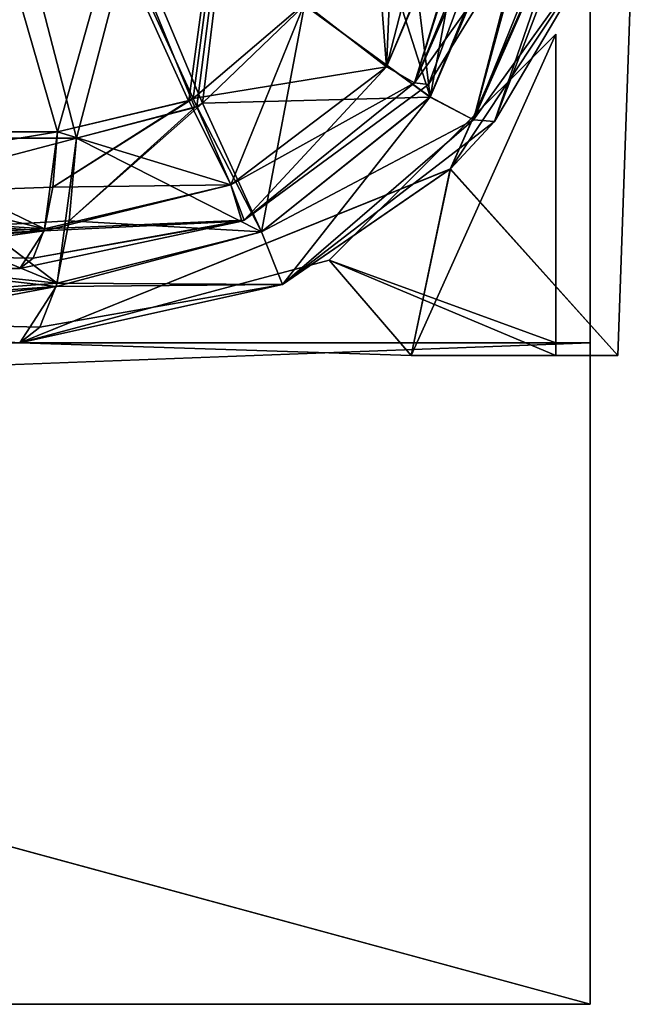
# Model space of a CAD drawing. Header units: millimetres. Extents: x -269 to 269, y -16 to 416.
# Tile 116 of 171: x 200 to 215, y -16 to 8. Entities that reach past the tile are written whole.
import ezdxf

# ---------------------------------------------------------------- set-up
doc = ezdxf.new("R2010")
doc.units = ezdxf.units.MM
doc.header["$LTSCALE"] = 65.185185
for name, color, linetype in [('1608', 7, 'CONTINUOUS'), ('1609', 7, 'CONTINUOUS'), ('1615', 7, 'CONTINUOUS'), ('1636', 7, 'CONTINUOUS'), ('1637', 7, 'CONTINUOUS'), ('1638', 7, 'CONTINUOUS'), ('1639', 7, 'CONTINUOUS'), ('1676', 7, 'CONTINUOUS'), ('1678', 7, 'CONTINUOUS'), ('1787', 7, 'CONTINUOUS'), ('1839', 7, 'CONTINUOUS'), ('1840', 7, 'CONTINUOUS'), ('1841', 7, 'CONTINUOUS'), ('1842', 7, 'CONTINUOUS'), ('1843', 7, 'CONTINUOUS'), ('1844', 7, 'CONTINUOUS'), ('1845', 7, 'CONTINUOUS'), ('1857', 7, 'CONTINUOUS'), ('1858', 7, 'CONTINUOUS'), ('1859', 7, 'CONTINUOUS'), ('1860', 7, 'CONTINUOUS'), ('1919', 7, 'CONTINUOUS'), ('1920', 7, 'CONTINUOUS'), ('1921', 7, 'CONTINUOUS'), ('1922', 7, 'CONTINUOUS'), ('1923', 7, 'CONTINUOUS'), ('1924', 7, 'CONTINUOUS'), ('1925', 7, 'CONTINUOUS'), ('1926', 7, 'CONTINUOUS'), ('1927', 7, 'CONTINUOUS'), ('1928', 7, 'CONTINUOUS'), ('1929', 7, 'CONTINUOUS'), ('1930', 7, 'CONTINUOUS'), ('1931', 7, 'CONTINUOUS'), ('1932', 7, 'CONTINUOUS'), ('1933', 7, 'CONTINUOUS'), ('1934', 7, 'CONTINUOUS'), ('1935', 7, 'CONTINUOUS'), ('1936', 7, 'CONTINUOUS'), ('1937', 7, 'CONTINUOUS'), ('1938', 7, 'CONTINUOUS'), ('1939', 7, 'CONTINUOUS'), ('1940', 7, 'CONTINUOUS'), ('1941', 7, 'CONTINUOUS'), ('1945', 7, 'CONTINUOUS'), ('1946', 7, 'CONTINUOUS'), ('2', 7, 'CONTINUOUS'), ('3', 7, 'CONTINUOUS'), ('4', 7, 'CONTINUOUS'), ('5', 7, 'CONTINUOUS'), ('7', 7, 'CONTINUOUS'), ('8', 7, 'CONTINUOUS')]:
    doc.layers.add(name, color=color, linetype=linetype)

msp = doc.modelspace()

# ---------------------------------------------------------------- linework, layer by layer
at = {"layer": '1608', "linetype": 'Continuous'}
for points in [[(209.59, 6.257, -61.563), (211.96, 10.106, -61.09), (209.59, 6.257, -285.437), (209.59, 6.257, -61.563)], [(209.59, 6.257, -285.437), (211.96, 10.106, -61.09), (211.959, 10.106, -285.91), (209.59, 6.257, -285.437)], [(205.134, 2.97, -61.804), (209.59, 6.257, -61.563), (205.134, 2.97, -285.196), (205.134, 2.97, -61.804)], [(205.134, 2.97, -285.196), (209.59, 6.257, -61.563), (209.59, 6.257, -285.437), (205.134, 2.97, -285.196)], [(199.7, 1.8, -285.699), (199.7, 1.8, -61.301), (205.078, 2.945, -61.803), (199.7, 1.8, -285.699)], [(199.7, 1.8, -285.699), (205.078, 2.945, -61.803), (205.075, 2.944, -285.197), (199.7, 1.8, -285.699)], [(205.075, 2.944, -285.197), (205.078, 2.945, -61.803), (205.134, 2.97, -285.196), (205.075, 2.944, -285.197)], [(205.078, 2.945, -61.803), (205.134, 2.97, -61.804), (205.134, 2.97, -285.196), (205.078, 2.945, -61.803)]]:
    msp.add_3dface(points, dxfattribs=at)
at = {"layer": '1609', "linetype": 'Continuous'}
for points in [[(212.892, 14.539, -60.545), (211.96, 10.106, -61.09), (209.255, 6.295, -60.117), (212.892, 14.539, -60.545)], [(211.755, 14.097, -57.811), (212.892, 14.539, -60.545), (209.255, 6.295, -60.117), (211.755, 14.097, -57.811)], [(210.462, 13.987, -56.931), (211.755, 14.097, -57.811), (208.571, 6.683, -58.891), (210.462, 13.987, -56.931)], [(208.571, 6.683, -58.891), (211.755, 14.097, -57.811), (209.255, 6.295, -60.117), (208.571, 6.683, -58.891)], [(206.592, 8.211, -57.624), (210.462, 13.987, -56.931), (208.571, 6.683, -58.891), (206.592, 8.211, -57.624)], [(211.96, 10.106, -61.09), (209.59, 6.257, -61.563), (209.255, 6.295, -60.117), (211.96, 10.106, -61.09)]]:
    msp.add_3dface(points, dxfattribs=at)
at = {"layer": '1615', "linetype": 'Continuous'}
for points in [[(194.469, 26.389, -50.779), (206.592, 26.389, -54.419), (195.45, 5.105, -55.638), (194.469, 26.389, -50.779)], [(195.45, 5.105, -55.638), (206.592, 26.389, -54.419), (200.614, 5.105, -57.469), (195.45, 5.105, -55.638)], [(200.614, 5.105, -57.469), (206.592, 26.389, -54.419), (203.796, 5.867, -57.885), (200.614, 5.105, -57.469)], [(203.796, 5.867, -57.885), (206.592, 26.389, -54.419), (203.896, 5.918, -57.886), (203.796, 5.867, -57.885)], [(206.592, 26.389, -54.419), (206.592, 8.211, -57.624), (203.896, 5.918, -57.886), (206.592, 26.389, -54.419)]]:
    msp.add_3dface(points, dxfattribs=at)
at = {"layer": '1636', "linetype": 'Continuous'}
for points in [[(190.393, 3.411, -53.373), (190.839, 5.105, -52.795), (200.304, 2.763, -58.768), (190.393, 3.411, -53.373)], [(190.839, 5.105, -52.795), (195.45, 5.105, -55.638), (200.304, 2.763, -58.768), (190.839, 5.105, -52.795)], [(195.45, 5.105, -55.638), (200.614, 5.105, -57.469), (200.304, 2.763, -58.768), (195.45, 5.105, -55.638)], [(189.528, 2.225, -54.492), (190.393, 3.411, -53.373), (200.304, 2.763, -58.768), (189.528, 2.225, -54.492)], [(200.025, 2.053, -59.938), (189.528, 2.225, -54.492), (200.304, 2.763, -58.768), (200.025, 2.053, -59.938)], [(199.7, 1.8, -61.301), (189.528, 2.225, -54.492), (200.025, 2.053, -59.938), (199.7, 1.8, -61.301)]]:
    msp.add_3dface(points, dxfattribs=at)
at = {"layer": '1637', "linetype": 'Continuous'}
for points in [[(206.592, 8.211, -57.624), (208.571, 6.683, -58.891), (203.896, 5.918, -57.886), (206.592, 8.211, -57.624)], [(203.896, 5.918, -57.886), (208.571, 6.683, -58.891), (204.812, 3.827, -59.26), (203.896, 5.918, -57.886)], [(208.571, 6.683, -58.891), (209.255, 6.295, -60.117), (204.812, 3.827, -59.26), (208.571, 6.683, -58.891)], [(209.255, 6.295, -60.117), (205.134, 2.97, -61.804), (204.812, 3.827, -59.26), (209.255, 6.295, -60.117)], [(209.59, 6.257, -61.563), (205.134, 2.97, -61.804), (209.255, 6.295, -60.117), (209.59, 6.257, -61.563)], [(200.614, 5.105, -57.469), (203.796, 5.867, -57.885), (204.812, 3.827, -59.26), (200.614, 5.105, -57.469)], [(203.796, 5.867, -57.885), (203.896, 5.918, -57.886), (204.812, 3.827, -59.26), (203.796, 5.867, -57.885)], [(200.304, 2.763, -58.768), (200.614, 5.105, -57.469), (204.812, 3.827, -59.26), (200.304, 2.763, -58.768)], [(205.134, 2.97, -61.804), (200.304, 2.763, -58.768), (204.812, 3.827, -59.26), (205.134, 2.97, -61.804)], [(205.078, 2.945, -61.803), (199.7, 1.8, -61.301), (200.025, 2.053, -59.938), (205.078, 2.945, -61.803)], [(205.134, 2.97, -61.804), (205.078, 2.945, -61.803), (200.025, 2.053, -59.938), (205.134, 2.97, -61.804)], [(205.134, 2.97, -61.804), (200.025, 2.053, -59.938), (200.304, 2.763, -58.768), (205.134, 2.97, -61.804)]]:
    msp.add_3dface(points, dxfattribs=at)
at = {"layer": '1638', "linetype": 'Continuous'}
for points in [[(203.895, 5.918, -289.114), (204.812, 3.827, -287.74), (206.592, 8.211, -289.376), (203.895, 5.918, -289.114)], [(206.592, 8.211, -289.376), (204.812, 3.827, -287.74), (208.571, 6.683, -288.11), (206.592, 8.211, -289.376)], [(204.812, 3.827, -287.74), (205.134, 2.97, -285.196), (208.571, 6.683, -288.11), (204.812, 3.827, -287.74)], [(208.571, 6.683, -288.11), (205.134, 2.97, -285.196), (209.255, 6.295, -286.883), (208.571, 6.683, -288.11)], [(205.134, 2.97, -285.196), (209.59, 6.257, -285.437), (209.255, 6.295, -286.883), (205.134, 2.97, -285.196)], [(204.812, 3.827, -287.74), (203.895, 5.918, -289.114), (200.5, 3.77, -289.052), (204.812, 3.827, -287.74)], [(200.5, 3.77, -289.052), (203.895, 5.918, -289.114), (203.782, 5.86, -289.116), (200.5, 3.77, -289.052)], [(200.614, 5.105, -289.531), (200.5, 3.77, -289.052), (203.782, 5.86, -289.116), (200.614, 5.105, -289.531)], [(205.075, 2.944, -285.197), (204.812, 3.827, -287.74), (200.289, 2.709, -288.168), (205.075, 2.944, -285.197)], [(200.289, 2.709, -288.168), (204.812, 3.827, -287.74), (200.5, 3.77, -289.052), (200.289, 2.709, -288.168)], [(205.075, 2.944, -285.197), (205.134, 2.97, -285.196), (204.812, 3.827, -287.74), (205.075, 2.944, -285.197)], [(199.7, 1.8, -285.699), (205.075, 2.944, -285.197), (200.289, 2.709, -288.168), (199.7, 1.8, -285.699)]]:
    msp.add_3dface(points, dxfattribs=at)
at = {"layer": '1639', "linetype": 'Continuous'}
for points in [[(200.5, 3.77, -289.052), (200.614, 5.105, -289.531), (190.393, 3.411, -293.627), (200.5, 3.77, -289.052)], [(190.393, 3.411, -293.627), (200.614, 5.105, -289.531), (195.45, 5.105, -291.362), (190.393, 3.411, -293.627)], [(200.289, 2.709, -288.168), (200.5, 3.77, -289.052), (190.393, 3.411, -293.627), (200.289, 2.709, -288.168)], [(200.289, 2.709, -288.168), (190.393, 3.411, -293.627), (189.528, 2.225, -292.508), (200.289, 2.709, -288.168)], [(188.431, 1.8, -291.088), (193.746, 1.8, -287.81), (200.289, 2.709, -288.168), (188.431, 1.8, -291.088)], [(188.431, 1.8, -291.088), (200.289, 2.709, -288.168), (189.528, 2.225, -292.508), (188.431, 1.8, -291.088)], [(193.746, 1.8, -287.81), (199.7, 1.8, -285.699), (200.289, 2.709, -288.168), (193.746, 1.8, -287.81)]]:
    msp.add_3dface(points, dxfattribs=at)
at = {"layer": '1676', "linetype": 'Continuous'}
for points in [[(208.571, 6.683, -288.11), (209.255, 6.295, -286.883), (211.67, 14.085, -289.273), (208.571, 6.683, -288.11)], [(208.571, 6.683, -288.11), (211.67, 14.085, -289.273), (208.895, 13.984, -290.394), (208.571, 6.683, -288.11)], [(209.255, 6.295, -286.883), (209.59, 6.257, -285.437), (212.563, 14.279, -287.999), (209.255, 6.295, -286.883)], [(209.255, 6.295, -286.883), (212.563, 14.279, -287.999), (211.67, 14.085, -289.273), (209.255, 6.295, -286.883)], [(209.59, 6.257, -285.437), (211.959, 10.106, -285.91), (212.563, 14.279, -287.999), (209.59, 6.257, -285.437)], [(208.571, 6.683, -288.11), (208.895, 13.984, -290.394), (208.251, 10.909, -289.852), (208.571, 6.683, -288.11)], [(206.592, 8.211, -289.376), (208.571, 6.683, -288.11), (208.251, 10.909, -289.852), (206.592, 8.211, -289.376)]]:
    msp.add_3dface(points, dxfattribs=at)
at = {"layer": '1678', "linetype": 'Continuous'}
for points in [[(203.895, 5.918, -289.114), (206.592, 8.211, -289.376), (194.469, 26.389, -296.221), (203.895, 5.918, -289.114)], [(203.782, 5.86, -289.116), (203.895, 5.918, -289.114), (194.469, 26.389, -296.221), (203.782, 5.86, -289.116)], [(200.614, 5.105, -289.531), (203.782, 5.86, -289.116), (194.469, 26.389, -296.221), (200.614, 5.105, -289.531)], [(195.45, 5.105, -291.362), (200.614, 5.105, -289.531), (194.469, 26.389, -296.221), (195.45, 5.105, -291.362)]]:
    msp.add_3dface(points, dxfattribs=at)
at = {"layer": '1787', "linetype": 'Continuous'}
for points in [[(193.366, 0, -288.001), (199.7, 0, -285.704), (176.916, 0, -291.118), (193.366, 0, -288.001)], [(176.916, 0, -291.118), (199.7, 0, -285.704), (183.12, 0, -284.913), (176.916, 0, -291.118)], [(199.7, 0, -61.296), (193.366, 0, -58.999), (183.118, 0, -62.084), (199.7, 0, -61.296)], [(199.7, 0, -66.5), (199.7, 0, -61.296), (183.118, 0, -62.084), (199.7, 0, -66.5)], [(185.39, 0, -70.56), (199.7, 0, -66.5), (183.118, 0, -62.084), (185.39, 0, -70.56)], [(199.7, 0, -280.5), (199.7, 0, -278.7), (183.12, 0, -284.913), (199.7, 0, -280.5)], [(183.12, 0, -284.913), (199.7, 0, -278.7), (185.39, 0, -276.44), (183.12, 0, -284.913)], [(199.7, 0, -285.704), (199.7, 0, -280.5), (183.12, 0, -284.913), (199.7, 0, -285.704)], [(199.7, 0, -68.3), (199.7, 0, -66.5), (185.39, 0, -70.56), (199.7, 0, -68.3)], [(199.7, 0, -75.6), (199.7, 0, -68.3), (185.39, 0, -70.56), (199.7, 0, -75.6)], [(199.7, 0, -77.4), (199.7, 0, -75.6), (185.39, 0, -276.44), (199.7, 0, -77.4)], [(199.7, 0, -75.6), (185.39, 0, -70.56), (185.39, 0, -276.44), (199.7, 0, -75.6)], [(199.7, 0, -84.7), (199.7, 0, -77.4), (185.39, 0, -276.44), (199.7, 0, -84.7)], [(199.7, 0, -86.5), (199.7, 0, -84.7), (185.39, 0, -276.44), (199.7, 0, -86.5)], [(199.7, 0, -260.5), (199.7, 0, -86.5), (185.39, 0, -276.44), (199.7, 0, -260.5)], [(199.7, 0, -262.3), (199.7, 0, -260.5), (185.39, 0, -276.44), (199.7, 0, -262.3)], [(199.7, 0, -269.6), (199.7, 0, -262.3), (185.39, 0, -276.44), (199.7, 0, -269.6)], [(199.7, 0, -271.4), (199.7, 0, -269.6), (185.39, 0, -276.44), (199.7, 0, -271.4)], [(199.7, 0, -278.7), (199.7, 0, -271.4), (185.39, 0, -276.44), (199.7, 0, -278.7)], [(212.675, 0, -75.6), (199.7, 0, -75.6), (199.7, 0, -77.4), (212.675, 0, -75.6)], [(212.675, 0, -77.4), (212.675, 0, -75.6), (199.7, 0, -77.4), (212.675, 0, -77.4)], [(212.675, 0, -269.6), (199.7, 0, -269.6), (199.7, 0, -271.4), (212.675, 0, -269.6)], [(212.675, 0, -271.4), (212.675, 0, -269.6), (199.7, 0, -271.4), (212.675, 0, -271.4)]]:
    msp.add_3dface(points, dxfattribs=at)
at = {"layer": '1839', "linetype": 'Continuous'}
for points in [[(206.592, 8.169, -55.632), (195.604, 26.042, -49.205), (204.12, 5.801, -55.92), (206.592, 8.169, -55.632)], [(204.12, 5.801, -55.92), (195.604, 26.042, -49.205), (203.94, 5.7, -55.918), (204.12, 5.801, -55.92)], [(203.94, 5.7, -55.918), (195.604, 26.042, -49.205), (201.071, 4.958, -55.548), (203.94, 5.7, -55.918)], [(201.071, 4.958, -55.548), (195.604, 26.042, -49.205), (195.998, 4.958, -53.709), (201.071, 4.958, -55.548)]]:
    msp.add_3dface(points, dxfattribs=at)
at = {"layer": '1840', "linetype": 'Continuous'}
for points in [[(206.592, 8.169, -55.632), (204.12, 5.801, -55.92), (205.547, 2.69, -57.978), (206.592, 8.169, -55.632)], [(206.592, 8.169, -55.632), (205.547, 2.69, -57.978), (209.631, 5.951, -57.524), (206.592, 8.169, -55.632)], [(204.12, 5.801, -55.92), (203.94, 5.7, -55.918), (200.9, 2.958, -56.266), (204.12, 5.801, -55.92)], [(204.12, 5.801, -55.92), (200.9, 2.958, -56.266), (205.547, 2.69, -57.978), (204.12, 5.801, -55.92)], [(205.547, 2.69, -57.978), (206.062, 1.416, -61.796), (209.631, 5.951, -57.524), (205.547, 2.69, -57.978)], [(209.631, 5.951, -57.524), (206.062, 1.416, -61.796), (210.68, 5.395, -59.367), (209.631, 5.951, -57.524)], [(203.94, 5.7, -55.918), (201.071, 4.958, -55.548), (200.9, 2.958, -56.266), (203.94, 5.7, -55.918)], [(206.062, 1.416, -61.796), (211.188, 5.354, -61.54), (210.68, 5.395, -59.367), (206.062, 1.416, -61.796)], [(200.9, 2.958, -56.266), (200.584, 1.363, -57.593), (205.547, 2.69, -57.978), (200.9, 2.958, -56.266)], [(205.547, 2.69, -57.978), (200.584, 1.363, -57.593), (206.062, 1.416, -61.796), (205.547, 2.69, -57.978)], [(200.584, 1.363, -57.593), (199.7, 0, -61.296), (206.062, 1.416, -61.796), (200.584, 1.363, -57.593)]]:
    msp.add_3dface(points, dxfattribs=at)
at = {"layer": '1841', "linetype": 'Continuous'}
for points in [[(214.691, 14.477, -66.5), (211.188, 5.354, -61.54), (210.126, 4.216, -66.5), (214.691, 14.477, -66.5)], [(213.701, 9.618, -61.089), (211.188, 5.354, -61.54), (214.691, 14.477, -66.5), (213.701, 9.618, -61.089)], [(211.188, 5.354, -61.54), (206.062, 1.416, -61.796), (210.126, 4.216, -66.5), (211.188, 5.354, -61.54)], [(199.7, 0, -61.296), (199.7, 0, -66.5), (210.126, 4.216, -66.5), (199.7, 0, -61.296)], [(206.062, 1.416, -61.796), (199.7, 0, -61.296), (210.126, 4.216, -66.5), (206.062, 1.416, -61.796)]]:
    msp.add_3dface(points, dxfattribs=at)
at = {"layer": '1842', "linetype": 'Continuous'}
for points in [[(214.691, 14.477, -286.425), (214.691, 14.477, -280.5), (210.114, 4.204, -280.5), (214.691, 14.477, -286.425)], [(213.702, 9.618, -285.911), (214.691, 14.477, -286.425), (210.114, 4.204, -280.5), (213.702, 9.618, -285.911)], [(211.188, 5.354, -285.46), (213.702, 9.618, -285.911), (210.114, 4.204, -280.5), (211.188, 5.354, -285.46)], [(206.062, 1.416, -285.204), (211.188, 5.354, -285.46), (210.114, 4.204, -280.5), (206.062, 1.416, -285.204)], [(199.7, 0, -280.5), (206.062, 1.416, -285.204), (210.114, 4.204, -280.5), (199.7, 0, -280.5)], [(199.7, 0, -280.5), (199.7, 0, -285.704), (206.062, 1.416, -285.204), (199.7, 0, -280.5)]]:
    msp.add_3dface(points, dxfattribs=at)
at = {"layer": '1843', "linetype": 'Continuous'}
for points in [[(214.691, 14.477, -86.5), (210.114, 4.204, -86.5), (214.691, 14.477, -260.5), (214.691, 14.477, -86.5)], [(214.691, 14.477, -260.5), (210.114, 4.204, -86.5), (210.126, 4.216, -260.5), (214.691, 14.477, -260.5)], [(199.7, 0, -86.5), (199.7, 0, -260.5), (210.126, 4.216, -260.5), (199.7, 0, -86.5)], [(210.114, 4.204, -86.5), (199.7, 0, -86.5), (210.126, 4.216, -260.5), (210.114, 4.204, -86.5)]]:
    msp.add_3dface(points, dxfattribs=at)
at = {"layer": '1844', "linetype": 'Continuous'}
for points in [[(214.691, 14.477, -66.5), (210.126, 4.216, -66.5), (214.175, -0.3, -66.5), (214.691, 14.477, -66.5)], [(210.126, 4.216, -66.5), (199.7, 0, -66.5), (209.175, -0.3, -66.5), (210.126, 4.216, -66.5)], [(214.175, -0.3, -66.5), (210.126, 4.216, -66.5), (209.175, -0.3, -66.5), (214.175, -0.3, -66.5)]]:
    msp.add_3dface(points, dxfattribs=at)
at = {"layer": '1845', "linetype": 'Continuous'}
for points in [[(214.691, 14.477, -86.5), (214.691, 14.477, -66.5), (214.175, -0.3, -66.5), (214.691, 14.477, -86.5)], [(214.691, 14.477, -280.5), (214.691, 14.477, -260.5), (214.175, -0.3, -260.5), (214.691, 14.477, -280.5)], [(214.175, -0.3, -280.5), (214.691, 14.477, -280.5), (214.175, -0.3, -260.5), (214.175, -0.3, -280.5)], [(214.691, 14.477, -86.5), (214.175, -0.3, -66.5), (214.175, -0.3, -86.5), (214.691, 14.477, -86.5)]]:
    msp.add_3dface(points, dxfattribs=at)
at = {"layer": '1857', "linetype": 'Continuous'}
for points in [[(195.604, 26.042, -297.795), (206.592, 26.042, -294.52), (195.998, 4.958, -293.291), (195.604, 26.042, -297.795)], [(195.998, 4.958, -293.291), (206.592, 26.042, -294.52), (201.071, 4.958, -291.452), (195.998, 4.958, -293.291)], [(201.071, 4.958, -291.452), (206.592, 26.042, -294.52), (203.985, 5.724, -291.081), (201.071, 4.958, -291.452)], [(203.985, 5.724, -291.081), (206.592, 26.042, -294.52), (204.123, 5.802, -291.08), (203.985, 5.724, -291.081)], [(206.592, 26.042, -294.52), (206.592, 8.169, -291.368), (204.123, 5.802, -291.08), (206.592, 26.042, -294.52)]]:
    msp.add_3dface(points, dxfattribs=at)
at = {"layer": '1858', "linetype": 'Continuous'}
for points in [[(191.44, 2.417, -294.851), (192.107, 4.958, -295.72), (200.607, 1.445, -289.503), (191.44, 2.417, -294.851)], [(192.107, 4.958, -295.72), (195.998, 4.958, -293.291), (200.607, 1.445, -289.503), (192.107, 4.958, -295.72)], [(195.998, 4.958, -293.291), (201.071, 4.958, -291.452), (200.607, 1.445, -289.503), (195.998, 4.958, -293.291)], [(190.149, 0.638, -293.169), (191.44, 2.417, -294.851), (200.607, 1.445, -289.503), (190.149, 0.638, -293.169)], [(200.187, 0.379, -287.745), (190.149, 0.638, -293.169), (200.607, 1.445, -289.503), (200.187, 0.379, -287.745)], [(199.7, 0, -285.704), (193.366, 0, -288.001), (190.149, 0.638, -293.169), (199.7, 0, -285.704)], [(199.7, 0, -285.704), (190.149, 0.638, -293.169), (200.187, 0.379, -287.745), (199.7, 0, -285.704)]]:
    msp.add_3dface(points, dxfattribs=at)
at = {"layer": '1859', "linetype": 'Continuous'}
for points in [[(204.123, 5.802, -291.08), (206.592, 8.169, -291.368), (209.631, 5.95, -289.476), (204.123, 5.802, -291.08)], [(201.071, 4.958, -291.452), (203.985, 5.724, -291.081), (205.547, 2.69, -289.021), (201.071, 4.958, -291.452)], [(203.985, 5.724, -291.081), (204.123, 5.802, -291.08), (205.547, 2.69, -289.021), (203.985, 5.724, -291.081)], [(205.547, 2.69, -289.021), (204.123, 5.802, -291.08), (209.631, 5.95, -289.476), (205.547, 2.69, -289.021)], [(210.68, 5.395, -287.633), (205.547, 2.69, -289.021), (209.631, 5.95, -289.476), (210.68, 5.395, -287.633)], [(206.062, 1.416, -285.204), (205.547, 2.69, -289.021), (210.68, 5.395, -287.633), (206.062, 1.416, -285.204)], [(211.188, 5.354, -285.46), (206.062, 1.416, -285.204), (210.68, 5.395, -287.633), (211.188, 5.354, -285.46)], [(200.607, 1.445, -289.503), (201.071, 4.958, -291.452), (205.547, 2.69, -289.021), (200.607, 1.445, -289.503)], [(206.062, 1.416, -285.204), (200.607, 1.445, -289.503), (205.547, 2.69, -289.021), (206.062, 1.416, -285.204)], [(206.062, 1.416, -285.204), (200.187, 0.379, -287.745), (200.607, 1.445, -289.503), (206.062, 1.416, -285.204)], [(206.062, 1.416, -285.204), (199.7, 0, -285.704), (200.187, 0.379, -287.745), (206.062, 1.416, -285.204)]]:
    msp.add_3dface(points, dxfattribs=at)
at = {"layer": '1860', "linetype": 'Continuous'}
for points in [[(214.691, 14.477, -286.425), (213.702, 9.618, -285.911), (210.68, 5.395, -287.633), (214.691, 14.477, -286.425)], [(212.985, 13.813, -290.527), (214.691, 14.477, -286.425), (210.68, 5.395, -287.633), (212.985, 13.813, -290.527)], [(206.592, 8.169, -291.368), (211.047, 13.648, -291.846), (209.631, 5.95, -289.476), (206.592, 8.169, -291.368)], [(211.047, 13.648, -291.846), (212.985, 13.813, -290.527), (209.631, 5.95, -289.476), (211.047, 13.648, -291.846)], [(212.985, 13.813, -290.527), (210.68, 5.395, -287.633), (209.631, 5.95, -289.476), (212.985, 13.813, -290.527)], [(213.702, 9.618, -285.911), (211.188, 5.354, -285.46), (210.68, 5.395, -287.633), (213.702, 9.618, -285.911)]]:
    msp.add_3dface(points, dxfattribs=at)
at = {"layer": '1919', "linetype": 'Continuous'}
for points in [[(210.114, 4.204, -280.5), (214.691, 14.477, -280.5), (214.175, -0.3, -280.5), (210.114, 4.204, -280.5)], [(199.7, 0, -280.5), (210.114, 4.204, -280.5), (209.175, -0.3, -280.5), (199.7, 0, -280.5)], [(210.114, 4.204, -280.5), (214.175, -0.3, -280.5), (209.175, -0.3, -280.5), (210.114, 4.204, -280.5)]]:
    msp.add_3dface(points, dxfattribs=at)
at = {"layer": '1920', "linetype": 'Continuous'}
for points in [[(199.7, 0, -260.5), (199.7, 0, -262.3), (209.175, -0.3, -262.3), (199.7, 0, -260.5)], [(209.175, -0.3, -260.5), (199.7, 0, -260.5), (209.175, -0.3, -262.3), (209.175, -0.3, -260.5)]]:
    msp.add_3dface(points, dxfattribs=at)
at = {"layer": '1921', "linetype": 'Continuous'}
for points in [[(199.7, 0, -278.7), (199.7, 0, -280.5), (209.175, -0.3, -280.5), (199.7, 0, -278.7)], [(199.7, 0, -278.7), (209.175, -0.3, -280.5), (209.175, -0.3, -278.7), (199.7, 0, -278.7)]]:
    msp.add_3dface(points, dxfattribs=at)
at = {"layer": '1922', "linetype": 'Continuous'}
for points in [[(212.675, 7.473, -262.3), (209.175, -0.3, -262.3), (207.187, 2.002, -262.3), (212.675, 7.473, -262.3)], [(209.175, -0.3, -262.3), (212.675, 7.473, -262.3), (212.675, -0.3, -262.3), (209.175, -0.3, -262.3)], [(209.175, -0.3, -262.3), (199.7, 0, -262.3), (207.187, 2.002, -262.3), (209.175, -0.3, -262.3)]]:
    msp.add_3dface(points, dxfattribs=at)
at = {"layer": '1923', "linetype": 'Continuous'}
for points in [[(212.675, 7.473, -262.3), (207.187, 2.002, -262.3), (212.675, 7.473, -269.6), (212.675, 7.473, -262.3)], [(212.675, 7.473, -269.6), (207.187, 2.002, -262.3), (207.187, 2.002, -269.6), (212.675, 7.473, -269.6)], [(199.7, 0, -262.3), (199.7, 0, -269.6), (207.187, 2.002, -269.6), (199.7, 0, -262.3)], [(207.187, 2.002, -262.3), (199.7, 0, -262.3), (207.187, 2.002, -269.6), (207.187, 2.002, -262.3)]]:
    msp.add_3dface(points, dxfattribs=at)
at = {"layer": '1924', "linetype": 'Continuous'}
for points in [[(212.675, 7.473, -278.7), (212.675, 7.473, -271.4), (207.187, 2.002, -271.4), (212.675, 7.473, -278.7)], [(207.187, 2.002, -278.7), (212.675, 7.473, -278.7), (207.187, 2.002, -271.4), (207.187, 2.002, -278.7)], [(199.7, 0, -271.4), (199.7, 0, -278.7), (207.187, 2.002, -278.7), (199.7, 0, -271.4)], [(199.7, 0, -271.4), (207.187, 2.002, -278.7), (207.187, 2.002, -271.4), (199.7, 0, -271.4)]]:
    msp.add_3dface(points, dxfattribs=at)
at = {"layer": '1925', "linetype": 'Continuous'}
for points in [[(212.675, 0, -269.6), (212.675, 7.473, -269.6), (207.187, 2.002, -269.6), (212.675, 0, -269.6)], [(199.7, 0, -269.6), (212.675, 0, -269.6), (207.187, 2.002, -269.6), (199.7, 0, -269.6)]]:
    msp.add_3dface(points, dxfattribs=at)
at = {"layer": '1926', "linetype": 'Continuous'}
for points in [[(212.675, 0, -269.6), (212.675, -0.3, -262.3), (212.675, 7.473, -269.6), (212.675, 0, -269.6)], [(212.675, 0, -271.4), (212.675, 7.473, -271.4), (212.675, 7.473, -278.7), (212.675, 0, -271.4)], [(212.675, 0, -271.4), (212.675, 7.473, -278.7), (212.675, -0.3, -278.7), (212.675, 0, -271.4)], [(212.675, -0.3, -262.3), (212.675, 7.473, -262.3), (212.675, 7.473, -269.6), (212.675, -0.3, -262.3)], [(212.675, 0, -269.6), (212.675, 0, -271.4), (212.675, -0.3, -262.3), (212.675, 0, -269.6)], [(212.675, -0.3, -262.3), (212.675, 0, -271.4), (212.675, -0.3, -278.7), (212.675, -0.3, -262.3)]]:
    msp.add_3dface(points, dxfattribs=at)
at = {"layer": '1927', "linetype": 'Continuous'}
for points in [[(209.175, -0.3, -280.5), (214.175, -0.3, -280.5), (212.675, -0.3, -278.7), (209.175, -0.3, -280.5)], [(214.175, -0.3, -260.5), (209.175, -0.3, -260.5), (209.175, -0.3, -262.3), (214.175, -0.3, -260.5)], [(214.175, -0.3, -260.5), (209.175, -0.3, -262.3), (212.675, -0.3, -262.3), (214.175, -0.3, -260.5)], [(209.175, -0.3, -278.7), (209.175, -0.3, -280.5), (212.675, -0.3, -278.7), (209.175, -0.3, -278.7)], [(214.175, -0.3, -280.5), (214.175, -0.3, -260.5), (212.675, -0.3, -278.7), (214.175, -0.3, -280.5)], [(214.175, -0.3, -260.5), (212.675, -0.3, -262.3), (212.675, -0.3, -278.7), (214.175, -0.3, -260.5)]]:
    msp.add_3dface(points, dxfattribs=at)
at = {"layer": '1928', "linetype": 'Continuous'}
for points in [[(214.691, 14.477, -260.5), (210.126, 4.216, -260.5), (214.175, -0.3, -260.5), (214.691, 14.477, -260.5)], [(210.126, 4.216, -260.5), (199.7, 0, -260.5), (209.175, -0.3, -260.5), (210.126, 4.216, -260.5)], [(214.175, -0.3, -260.5), (210.126, 4.216, -260.5), (209.175, -0.3, -260.5), (214.175, -0.3, -260.5)]]:
    msp.add_3dface(points, dxfattribs=at)
at = {"layer": '1929', "linetype": 'Continuous'}
for points in [[(212.675, 7.473, -278.7), (207.187, 2.002, -278.7), (212.675, -0.3, -278.7), (212.675, 7.473, -278.7)], [(199.7, 0, -278.7), (209.175, -0.3, -278.7), (207.187, 2.002, -278.7), (199.7, 0, -278.7)], [(207.187, 2.002, -278.7), (209.175, -0.3, -278.7), (212.675, -0.3, -278.7), (207.187, 2.002, -278.7)]]:
    msp.add_3dface(points, dxfattribs=at)
at = {"layer": '1930', "linetype": 'Continuous'}
for points in [[(212.675, 7.473, -271.4), (212.675, 0, -271.4), (207.187, 2.002, -271.4), (212.675, 7.473, -271.4)], [(212.675, 0, -271.4), (199.7, 0, -271.4), (207.187, 2.002, -271.4), (212.675, 0, -271.4)]]:
    msp.add_3dface(points, dxfattribs=at)
at = {"layer": '1931', "linetype": 'Continuous'}
for points in [[(210.114, 4.204, -86.5), (214.691, 14.477, -86.5), (214.175, -0.3, -86.5), (210.114, 4.204, -86.5)], [(199.7, 0, -86.5), (210.114, 4.204, -86.5), (209.175, -0.3, -86.5), (199.7, 0, -86.5)], [(210.114, 4.204, -86.5), (214.175, -0.3, -86.5), (209.175, -0.3, -86.5), (210.114, 4.204, -86.5)]]:
    msp.add_3dface(points, dxfattribs=at)
at = {"layer": '1932', "linetype": 'Continuous'}
for points in [[(199.7, 0, -84.7), (199.7, 0, -86.5), (209.175, -0.3, -86.5), (199.7, 0, -84.7)], [(199.7, 0, -84.7), (209.175, -0.3, -86.5), (209.175, -0.3, -84.7), (199.7, 0, -84.7)]]:
    msp.add_3dface(points, dxfattribs=at)
at = {"layer": '1933', "linetype": 'Continuous'}
for points in [[(199.7, 0, -66.5), (199.7, 0, -68.3), (209.175, -0.3, -68.3), (199.7, 0, -66.5)], [(209.175, -0.3, -66.5), (199.7, 0, -66.5), (209.175, -0.3, -68.3), (209.175, -0.3, -66.5)]]:
    msp.add_3dface(points, dxfattribs=at)
at = {"layer": '1934', "linetype": 'Continuous'}
for points in [[(212.675, 7.473, -84.7), (207.187, 2.002, -84.7), (212.675, -0.3, -84.7), (212.675, 7.473, -84.7)], [(199.7, 0, -84.7), (209.175, -0.3, -84.7), (207.187, 2.002, -84.7), (199.7, 0, -84.7)], [(207.187, 2.002, -84.7), (209.175, -0.3, -84.7), (212.675, -0.3, -84.7), (207.187, 2.002, -84.7)]]:
    msp.add_3dface(points, dxfattribs=at)
at = {"layer": '1935', "linetype": 'Continuous'}
for points in [[(207.187, 2.002, -84.7), (212.675, 7.473, -84.7), (207.187, 2.002, -77.4), (207.187, 2.002, -84.7)], [(212.675, 7.473, -84.7), (212.675, 7.473, -77.4), (207.187, 2.002, -77.4), (212.675, 7.473, -84.7)], [(199.7, 0, -77.4), (199.7, 0, -84.7), (207.187, 2.002, -84.7), (199.7, 0, -77.4)], [(199.7, 0, -77.4), (207.187, 2.002, -84.7), (207.187, 2.002, -77.4), (199.7, 0, -77.4)]]:
    msp.add_3dface(points, dxfattribs=at)
at = {"layer": '1936', "linetype": 'Continuous'}
for points in [[(212.675, 7.473, -68.3), (207.187, 2.002, -68.3), (212.675, 7.473, -75.6), (212.675, 7.473, -68.3)], [(212.675, 7.473, -75.6), (207.187, 2.002, -68.3), (207.187, 2.002, -75.6), (212.675, 7.473, -75.6)], [(199.7, 0, -68.3), (199.7, 0, -75.6), (207.187, 2.002, -75.6), (199.7, 0, -68.3)], [(207.187, 2.002, -68.3), (199.7, 0, -68.3), (207.187, 2.002, -75.6), (207.187, 2.002, -68.3)]]:
    msp.add_3dface(points, dxfattribs=at)
at = {"layer": '1937', "linetype": 'Continuous'}
for points in [[(212.675, 7.473, -77.4), (212.675, 0, -77.4), (207.187, 2.002, -77.4), (212.675, 7.473, -77.4)], [(212.675, 0, -77.4), (199.7, 0, -77.4), (207.187, 2.002, -77.4), (212.675, 0, -77.4)]]:
    msp.add_3dface(points, dxfattribs=at)
at = {"layer": '1938', "linetype": 'Continuous'}
for points in [[(212.675, 7.473, -75.6), (212.675, 0, -75.6), (212.675, -0.3, -68.3), (212.675, 7.473, -75.6)], [(212.675, 0, -77.4), (212.675, 7.473, -84.7), (212.675, -0.3, -84.7), (212.675, 0, -77.4)], [(212.675, 7.473, -84.7), (212.675, 0, -77.4), (212.675, 7.473, -77.4), (212.675, 7.473, -84.7)], [(212.675, 7.473, -68.3), (212.675, 7.473, -75.6), (212.675, -0.3, -68.3), (212.675, 7.473, -68.3)], [(212.675, 0, -75.6), (212.675, 0, -77.4), (212.675, -0.3, -68.3), (212.675, 0, -75.6)], [(212.675, 0, -77.4), (212.675, -0.3, -84.7), (212.675, -0.3, -68.3), (212.675, 0, -77.4)]]:
    msp.add_3dface(points, dxfattribs=at)
at = {"layer": '1939', "linetype": 'Continuous'}
for points in [[(212.675, 0, -75.6), (212.675, 7.473, -75.6), (207.187, 2.002, -75.6), (212.675, 0, -75.6)], [(199.7, 0, -75.6), (212.675, 0, -75.6), (207.187, 2.002, -75.6), (199.7, 0, -75.6)]]:
    msp.add_3dface(points, dxfattribs=at)
at = {"layer": '1940', "linetype": 'Continuous'}
for points in [[(209.175, -0.3, -68.3), (207.187, 2.002, -68.3), (212.675, 7.473, -68.3), (209.175, -0.3, -68.3)], [(209.175, -0.3, -68.3), (212.675, 7.473, -68.3), (212.675, -0.3, -68.3), (209.175, -0.3, -68.3)], [(209.175, -0.3, -68.3), (199.7, 0, -68.3), (207.187, 2.002, -68.3), (209.175, -0.3, -68.3)]]:
    msp.add_3dface(points, dxfattribs=at)
at = {"layer": '1941', "linetype": 'Continuous'}
for points in [[(214.175, -0.3, -66.5), (209.175, -0.3, -66.5), (209.175, -0.3, -68.3), (214.175, -0.3, -66.5)], [(214.175, -0.3, -66.5), (209.175, -0.3, -68.3), (212.675, -0.3, -68.3), (214.175, -0.3, -66.5)], [(209.175, -0.3, -86.5), (214.175, -0.3, -86.5), (212.675, -0.3, -84.7), (209.175, -0.3, -86.5)], [(209.175, -0.3, -84.7), (209.175, -0.3, -86.5), (212.675, -0.3, -84.7), (209.175, -0.3, -84.7)], [(214.175, -0.3, -86.5), (214.175, -0.3, -66.5), (212.675, -0.3, -84.7), (214.175, -0.3, -86.5)], [(212.675, -0.3, -84.7), (214.175, -0.3, -66.5), (212.675, -0.3, -68.3), (212.675, -0.3, -84.7)]]:
    msp.add_3dface(points, dxfattribs=at)
at = {"layer": '1945', "linetype": 'Continuous'}
for points in [[(210.68, 5.395, -59.367), (211.188, 5.354, -61.54), (214.197, 14.085, -58.258), (210.68, 5.395, -59.367)], [(210.68, 5.395, -59.367), (214.197, 14.085, -58.258), (212.858, 13.795, -56.347), (210.68, 5.395, -59.367)], [(211.188, 5.354, -61.54), (213.701, 9.618, -61.089), (214.197, 14.085, -58.258), (211.188, 5.354, -61.54)], [(208.695, 13.644, -54.666), (208.104, 10.735, -55.179), (209.631, 5.951, -57.524), (208.695, 13.644, -54.666)], [(208.695, 13.644, -54.666), (209.631, 5.951, -57.524), (212.858, 13.795, -56.347), (208.695, 13.644, -54.666)], [(209.631, 5.951, -57.524), (210.68, 5.395, -59.367), (212.858, 13.795, -56.347), (209.631, 5.951, -57.524)], [(208.104, 10.735, -55.179), (206.592, 8.169, -55.632), (209.631, 5.951, -57.524), (208.104, 10.735, -55.179)]]:
    msp.add_3dface(points, dxfattribs=at)
at = {"layer": '1946', "linetype": 'Continuous'}
for points in [[(201.071, 4.958, -55.548), (195.998, 4.958, -53.709), (191.44, 2.417, -52.149), (201.071, 4.958, -55.548)], [(200.9, 2.958, -56.266), (201.071, 4.958, -55.548), (191.44, 2.417, -52.149), (200.9, 2.958, -56.266)], [(200.584, 1.363, -57.593), (200.9, 2.958, -56.266), (191.44, 2.417, -52.149), (200.584, 1.363, -57.593)], [(200.584, 1.363, -57.593), (191.44, 2.417, -52.149), (190.149, 0.638, -53.831), (200.584, 1.363, -57.593)], [(188.51, 0, -55.968), (193.366, 0, -58.999), (200.584, 1.363, -57.593), (188.51, 0, -55.968)], [(188.51, 0, -55.968), (200.584, 1.363, -57.593), (190.149, 0.638, -53.831), (188.51, 0, -55.968)], [(193.366, 0, -58.999), (199.7, 0, -61.296), (200.584, 1.363, -57.593), (193.366, 0, -58.999)]]:
    msp.add_3dface(points, dxfattribs=at)
at = {"layer": '2', "linetype": 'Continuous'}
for points in [[(-213.5, 0, -374), (-213.5, 0), (213.5, 0), (-213.5, 0, -374)], [(213.5, 0, -374), (-213.5, 0, -374), (213.5, 0), (213.5, 0, -374)]]:
    msp.add_3dface(points, dxfattribs=at)
at = {"layer": '3', "linetype": 'Continuous'}
for points in [[(-213.5, -16, -374), (-213.5, 0, -374), (213.5, 0, -374), (-213.5, -16, -374)], [(-213.5, -16, -374), (213.5, 0, -374), (213.5, -16, -374), (-213.5, -16, -374)]]:
    msp.add_3dface(points, dxfattribs=at)
at = {"layer": '4', "linetype": 'Continuous'}
for points in [[(-213.5, -16, 19), (-213.5, -16, -374), (213.5, -16, -374), (-213.5, -16, 19)], [(-213.5, -16, 19), (213.5, -16, -374), (213.5, -16, 19), (-213.5, -16, 19)]]:
    msp.add_3dface(points, dxfattribs=at)
at = {"layer": '5', "linetype": 'Continuous'}
for points in [[(-213.5, 100, 19), (-213.5, -16, 19), (213.5, -16, 19), (-213.5, 100, 19)], [(-213.5, 100, 19), (213.5, -16, 19), (213.5, 100, 19), (-213.5, 100, 19)]]:
    msp.add_3dface(points, dxfattribs=at)
at = {"layer": '7', "linetype": 'Continuous'}
for points in [[(-213.5, 0), (-213.5, 100), (213.5, 100), (-213.5, 0)], [(213.5, 0), (-213.5, 0), (213.5, 100), (213.5, 0)]]:
    msp.add_3dface(points, dxfattribs=at)
at = {"layer": '8', "linetype": 'Continuous'}
for points in [[(213.5, -16, 19), (213.5, 0), (213.5, 100, 19), (213.5, -16, 19)], [(213.5, 100, 19), (213.5, 0), (213.5, 100), (213.5, 100, 19)], [(213.5, 0, -374), (213.5, 0), (213.5, -16, -374), (213.5, 0, -374)], [(213.5, -16, -374), (213.5, 0), (213.5, -16, 19), (213.5, -16, -374)]]:
    msp.add_3dface(points, dxfattribs=at)

doc.saveas('drawing.dxf')
